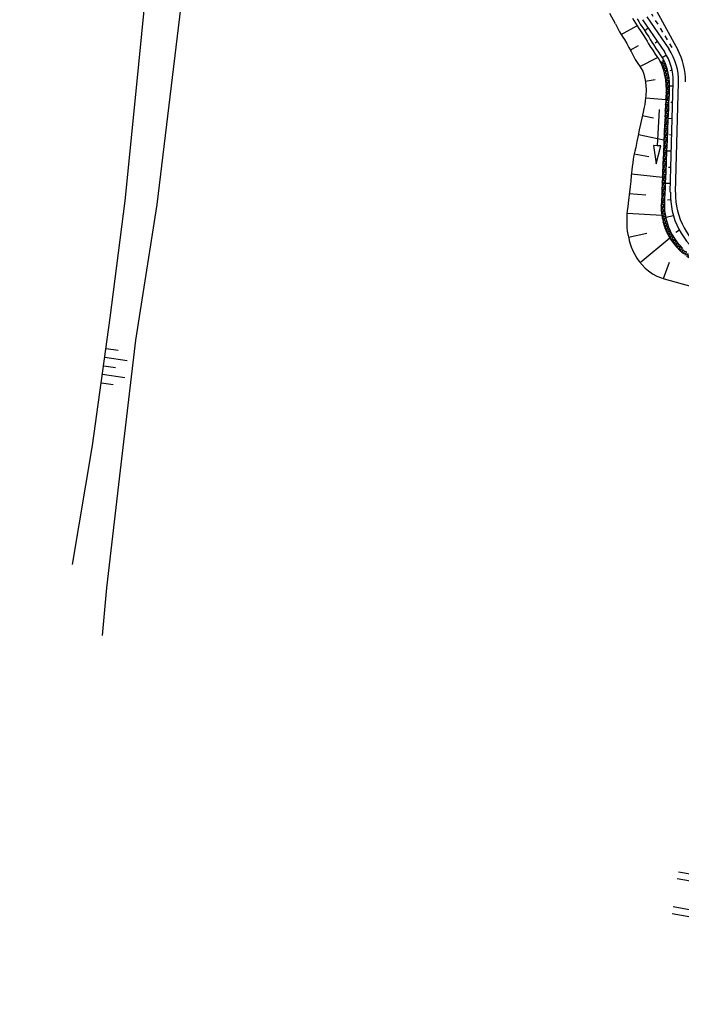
# Model space of a CAD drawing. Extents: x 447882 to 448688, y 437766 to 439043.
# Tile 67 of 121: x 448056 to 448129, y 438487 to 438596. Entities that reach past the tile are written whole.
import ezdxf

# ---------------------------------------------------------------- set-up
doc = ezdxf.new("R2010")
doc.units = 0
doc.header["$LTSCALE"] = 2
doc.header["$MEASUREMENT"] = 0
doc.linetypes.add('AUSGEZOGEN', pattern=[0])
doc.linetypes.add('PUNKTX2', pattern=[0.5, 0.25, -0.25])
doc.layers.get('0').update_dxf_attribs({"linetype": 'AUSGEZOGEN'})
for name, color, linetype in [('DB-Bestand', 8, 'CONTINUOUS'), ('DB-Wegboeschungen', 15, 'CONTINUOUS'), ('DB-Wege', 15, 'CONTINUOUS'), ('FBRTOP', 250, 'AUSGEZOGEN'), ('SCHLITZRINNE', 200, 'AUSGEZOGEN')]:
    doc.layers.add(name, color=color, linetype=linetype)

# ---------------------------------------------------------------- blocks, each defined once
blk = doc.blocks.new('PRIM_AC1_94')
at = {"layer": 'DB-Bestand', "color": 253, "linetype": 'Continuous'}
for points in [[(192.29, 36.06), (192.96, 37.19)], [(193.14, 35.55), (194.4, 37.67)], [(193.96, 35.07), (194.63, 36.2)], [(194.77, 34.59), (196.03, 36.71)], [(195.59, 34.11), (196.26, 35.24)]]:
    blk.add_lwpolyline(points, dxfattribs=at)
blk = doc.blocks.new('*X275')
at = {"color": 0, "linetype": 'ByBlock'}
for p, q in [((-333607, -214601), (-332923, -213917)), ((-333202, -214735), (-333579, -214358)), ((-333537, -214213), (-332990, -213666)), ((-333187, -214432), (-333497, -214122)), ((-333089, -214211), (-333376, -213925)), ((-332936, -214047), (-333221, -213761)), ((-332988, -213677), (-333032, -213632)), ((-333679, -215628), (-333227, -215175)), ((-333633, -215263), (-333208, -214838)), ((-333275, -215617), (-333632, -215259)), ((-333239, -215335), (-333615, -214958)), ((-333613, -214925), (-333202, -214514)), ((-333219, -215036), (-333605, -214651)), ((-359508, -216319), (-359364, -216174)), ((-359364, -216574), (-359508, -216431)), ((-359449, -216578), (-359043, -216172)), ((-359053, -216568), (-359442, -216178)), ((-358718, -216585), (-359134, -216169)), ((-359118, -216565), (-358741, -216188)), ((-358811, -216576), (-358453, -216218)), ((-358360, -216623), (-358801, -216183)), ((-358519, -216603), (-358175, -216259)), ((-357988, -216678), (-358447, -216219)), ((-358239, -216641), (-357903, -216305)), ((-357583, -216765), (-358074, -216274)), ((-357962, -216682), (-357643, -216363)), ((-357700, -216739), (-357389, -216427)), ((-357141, -216888), (-357673, -216356)), ((-357440, -216796), (-357145, -216502)), ((-356652, -217059), (-357238, -216473)), ((-357196, -216871), (-356905, -216580)), ((-334027, -216930), (-333408, -216311)), ((-333587, -216896), (-333898, -216585)), ((-333850, -216435), (-333310, -215895)), ((-333500, -216664), (-333826, -216338)), ((-333433, -216413), (-333764, -216082)), ((-333748, -216014), (-333264, -215531)), ((-333371, -216157), (-333704, -215824)), ((-333311, -215899), (-333668, -215541)), ((-356953, -216946), (-356675, -216668)), ((-356106, -217287), (-356756, -216637)), ((-356721, -217032), (-356446, -216757)), ((-356492, -217121), (-356225, -216854)), ((-356268, -217215), (-356006, -216954)), ((-355507, -217568), (-356216, -216858)), ((-356047, -217313), (-355790, -217055)), ((-355831, -217414), (-355574, -217158)), ((-354904, -217852), (-355621, -217135)), ((-355615, -217517), (-355358, -217261)), ((-355399, -217619), (-355142, -217362)), ((-355183, -217721), (-354925, -217464)), ((-354311, -218128), (-355018, -217420)), ((-354966, -217823), (-354708, -217565)), ((-354750, -217924), (-354491, -217666)), ((-334820, -218359), (-333727, -217267)), ((-334098, -217975), (-334389, -217684)), ((-334304, -217525), (-333535, -216756)), ((-333981, -217774), (-334279, -217476)), ((-333875, -217562), (-334173, -217264)), ((-333769, -217350), (-334071, -217048)), ((-333674, -217127), (-333984, -216816)), ((-354532, -218025), (-354273, -217766)), ((-353715, -218405), (-354423, -217697)), ((-354315, -218126), (-354056, -217867)), ((-354097, -218227), (-353839, -217968)), ((-353880, -218328), (-353622, -218070)), ((-353118, -218684), (-353829, -217973)), ((-353663, -218429), (-353405, -218171)), ((-353446, -218530), (-353188, -218272)), ((-352522, -218961), (-353232, -218252)), ((-353229, -218632), (-352971, -218373)), ((-353012, -218733), (-352754, -218475)), ((-352795, -218834), (-352537, -218576)), ((-351926, -219239), (-352636, -218530)), ((-352578, -218935), (-352320, -218677)), ((-337852, -221710), (-334068, -217926)), ((-334735, -218929), (-335022, -218643)), ((-334601, -218746), (-334888, -218459)), ((-334471, -218557), (-334759, -218270)), ((-334342, -218368), (-334630, -218080)), ((-334218, -218173), (-334510, -217882)), ((-352361, -219036), (-352103, -218778)), ((-352144, -219138), (-351886, -218879)), ((-351330, -219517), (-352039, -218808)), ((-351927, -219239), (-351669, -218981)), ((-351710, -219340), (-351452, -219082)), ((-351493, -219441), (-351235, -219183)), ((-350734, -219795), (-351443, -219086)), ((-351276, -219542), (-351018, -219284)), ((-351059, -219643), (-350801, -219385)), ((-350138, -220073), (-350847, -219364)), ((-350842, -219745), (-350584, -219486)), ((-350625, -219846), (-350367, -219588)), ((-350408, -219947), (-350150, -219689)), ((-349542, -220351), (-350251, -219642)), ((-350191, -220048), (-349933, -219790)), ((-337025, -221201), (-334686, -218862)), ((-335597, -219976), (-335881, -219693)), ((-335446, -219810), (-335729, -219527)), ((-335294, -219644), (-335578, -219359)), ((-335152, -219468), (-335436, -219183)), ((-335010, -219291), (-335294, -219007)), ((-334870, -219113), (-335156, -218827)), ((-349974, -220149), (-349716, -219891)), ((-349757, -220251), (-349499, -219992)), ((-348945, -220629), (-349655, -219920)), ((-349540, -220352), (-349282, -220094)), ((-349323, -220453), (-349065, -220195)), ((-349106, -220554), (-348848, -220296)), ((-348349, -220907), (-349059, -220198)), ((-348889, -220655), (-348631, -220397)), ((-348672, -220756), (-348414, -220498)), ((-347753, -221185), (-348463, -220476)), ((-348455, -220858), (-348197, -220599)), ((-348238, -220959), (-347980, -220701)), ((-348021, -221060), (-347763, -220802)), ((-347157, -221463), (-347867, -220753)), ((-347804, -221161), (-347546, -220903)), ((-336961, -221159), (-337250, -220870)), ((-336780, -221021), (-337065, -220736)), ((-336600, -220883), (-336886, -220597)), ((-336421, -220744), (-336706, -220459)), ((-336247, -220599), (-336530, -220316)), ((-336082, -220447), (-336365, -220164)), ((-335916, -220294), (-336199, -220011)), ((-335751, -220141), (-336034, -219858)), ((-347587, -221262), (-347329, -221004)), ((-347370, -221364), (-347112, -221105)), ((-346562, -221740), (-347270, -221031)), ((-347153, -221465), (-346895, -221207)), ((-346936, -221566), (-346678, -221307)), ((-346719, -221667), (-346460, -221408)), ((-345965, -222018), (-346675, -221309)), ((-346502, -221768), (-346243, -221510)), ((-346285, -221869), (-346027, -221611)), ((-345365, -222300), (-346078, -221587)), ((-346068, -221970), (-345810, -221713)), ((-345851, -222072), (-345593, -221814)), ((-345634, -222174), (-345377, -221916)), ((-344779, -222568), (-345479, -221868)), ((-345418, -222275), (-345159, -222016)), ((-339786, -222689), (-339030, -221933)), ((-339225, -222447), (-338283, -221504)), ((-338772, -222211), (-339043, -221940)), ((-338566, -222099), (-338841, -221824)), ((-338360, -221986), (-338638, -221708)), ((-338550, -222090), (-337481, -221020)), ((-338154, -221874), (-338436, -221592)), ((-337948, -221762), (-338234, -221476)), ((-337742, -221650), (-338032, -221360)), ((-337539, -221535), (-337830, -221244)), ((-337346, -221410), (-337635, -221121)), ((-337153, -221284), (-337442, -220995)), ((-345201, -222376), (-344940, -222116)), ((-344982, -222476), (-344719, -222213)), ((-344251, -222778), (-344891, -222138)), ((-344763, -222575), (-344496, -222307)), ((-344539, -222669), (-344261, -222391)), ((-343808, -222903), (-344351, -222359)), ((-344309, -222758), (-344016, -222465)), ((-344072, -222839), (-343759, -222525)), ((-343417, -222975), (-343900, -222493)), ((-343816, -222901), (-343487, -222572)), ((-343549, -222952), (-343220, -222622)), ((-343025, -223050), (-343505, -222569)), ((-343280, -223001), (-342949, -222670)), ((-342657, -223099), (-343113, -222643)), ((-343012, -223052), (-342664, -222704)), ((-342313, -223124), (-342740, -222698)), ((-342736, -223093), (-342368, -222725)), ((-342439, -223115), (-342046, -222722)), ((-341999, -223120), (-342397, -222723)), ((-342129, -223123), (-341713, -222706)), ((-341695, -223106), (-342079, -222723)), ((-341803, -223115), (-341363, -222675)), ((-341402, -223082), (-341772, -222711)), ((-341123, -223042), (-341478, -222687)), ((-341456, -223086), (-340988, -222618)), ((-340849, -222998), (-341197, -222650)), ((-341089, -223037), (-340580, -222529)), ((-340591, -222938), (-340921, -222608)), ((-340695, -222962), (-340134, -222401)), ((-340338, -222873), (-340663, -222548)), ((-340095, -222798), (-340407, -222485)), ((-340265, -222850), (-339635, -222220)), ((-339858, -222717), (-340164, -222410)), ((-339628, -222628), (-339925, -222331)), ((-339405, -222533), (-339695, -222243)), ((-339190, -222430), (-339469, -222150)), ((-338979, -222323), (-339255, -222047))]:
    blk.add_line(p, q, dxfattribs=at)

msp = doc.modelspace()

# ---------------------------------------------------------------- hatches: boundary and pattern name
at = {"layer": 'SCHLITZRINNE'}
h = msp.add_hatch(dxfattribs=at)
h.set_pattern_fill('_USER', color=256, scale=1.5, angle=45, style=0, pattern_type=0)
h.set_pattern_definition([(324.8574, (448134.7023, 438851.6164), (0.86342, 1.226583), [])])
edge = h.paths.add_edge_path()
edge.add_line((448125.44, 438906.45), (448125.94, 438906.53))
edge.add_line((448125.94, 438906.53), (448126.04, 438905.88))
edge.add_arc((261507.52, 409202.34), 188967.65, 9.0399539, 9.0437441, ccw=False)
edge.add_line((448128, 438893.53), (448131.93, 438868.85))
edge.add_line((448131.93, 438868.85), (448133.25, 438860.54))
edge.add_arc((449371.2, 439057.49), 1253.51, 189.03994, 189.27782)
edge.add_arc((454072.82, 439825.55), 6017.45, 189.277818, 189.386388)
edge.add_arc((449284.38, 439033.99), 1164.03, 189.38639, 189.87641)
edge.add_arc((450764.43, 439291.68), 2666.35, 189.87641, 190.20018)
edge.add_arc((449881.19, 439132.75), 1768.93, 190.20018, 190.58896)
edge.add_arc((450188.85, 439190.27), 2081.91, 190.58896, 190.94733)
edge.add_arc((450096.34, 439172.37), 1987.69, 190.94733, 191.30769)
edge.add_arc((450103.53, 439173.81), 1995.02, 191.30769, 191.66737)
edge.add_arc((450113.91, 439175.96), 2005.62, 191.66737, 192.02417)
edge.add_arc((450128.35, 439179.03), 2020.39, 192.02417, 192.37965)
edge.add_arc((450121.64, 439177.56), 2013.51, 192.37965, 192.73712)
edge.add_arc((450090.71, 439170.57), 1981.8, 192.73712, 193.09744)
edge.add_arc((450089.72, 439170.34), 1980.78, 193.09744, 193.45758)
edge.add_arc((450128.15, 439179.53), 2020.3, 193.45758, 193.81418)
edge.add_arc((450131.05, 439180.24), 2023.28, 193.81418, 194.17021)
edge.add_arc((450093.87, 439170.86), 1984.94, 194.17021, 194.52965)
edge.add_arc((450094.25, 439170.96), 1985.34, 194.52965, 194.88949)
edge.add_arc((450121.51, 439178.2), 2013.54, 194.88949, 195.2468)
edge.add_arc((450124.65, 439179.06), 2016.8, 195.2468, 195.60287)
edge.add_arc((450111.38, 439175.36), 2003.02, 195.60287, 195.96017)
edge.add_arc((450101.56, 439172.55), 1992.8, 195.96017, 196.3197)
edge.add_arc((450106.36, 439173.95), 1997.81, 196.3197, 196.67878)
edge.add_arc((450107.84, 439174.39), 1999.35, 196.67878, 197.03752)
edge.add_arc((450104.44, 439173.35), 1995.79, 197.03752, 197.39658)
edge.add_arc((450114, 439176.35), 2005.81, 197.39658, 197.75366)
edge.add_arc((450121.01, 439178.59), 2013.17, 197.75366, 198.1101)
edge.add_arc((450117.03, 439177.29), 2008.99, 198.1101, 198.46756)
edge.add_arc((450103.87, 439172.9), 1995.12, 198.46756, 198.82627)
edge.add_arc((450099.45, 439171.39), 1990.45, 198.82627, 199.18578)
edge.add_arc((450113.54, 439176.29), 2005.36, 199.18578, 199.54396)
edge.add_arc((450116.79, 439177.45), 2008.81, 199.54396, 199.90126)
edge.add_arc((450108.06, 439174.29), 1999.53, 199.90126, 200.25939)
edge.add_arc((450108.41, 439174.41), 1999.9, 200.25939, 200.61774)
edge.add_arc((450110.76, 439175.3), 2002.41, 200.61774, 200.97587)
edge.add_arc((450111.89, 439175.73), 2003.62, 200.97587, 201.33369)
edge.add_arc((450111.74, 439175.67), 2003.46, 201.33369, 201.69152)
edge.add_arc((450110.58, 439175.21), 2002.21, 201.69152, 202.04953)
edge.add_arc((450111.61, 439175.63), 2003.32, 202.04953, 202.40744)
edge.add_arc((450109.6, 439174.8), 2001.15, 202.40744, 202.76584)
edge.add_arc((450106.41, 439173.46), 1997.69, 202.76584, 203.10007)
edge.add_line((448125.44, 438906.45), (448125.55, 438905.8))
edge.add_arc((261507.37, 409202.31), 188967.3, 9.0399539, 9.0437441, ccw=False)
edge.add_line((448127.51, 438893.46), (448131.44, 438868.77))
edge.add_line((448131.44, 438868.77), (448132.72, 438860.75))
h = msp.add_hatch(dxfattribs=at)
h.set_pattern_fill('_USER', color=256, scale=1.5, angle=45, style=0, pattern_type=0)
h.set_pattern_definition([(326.72764, (448148.0771, 438778.445), (0.822929, 1.254108), [])])
edge = h.paths.add_edge_path()
edge.add_line((448125.94, 438906.53), (448126.04, 438905.88))
edge.add_arc((261507.52, 409202.34), 188967.65, 9.0399539, 9.0437441, ccw=False)
edge.add_line((448128, 438893.53), (448131.93, 438868.85))
edge.add_line((448131.93, 438868.85), (448133.25, 438860.54))
edge.add_arc((449371.2, 439057.49), 1253.51, 189.03994, 189.27782)
edge.add_arc((454072.82, 439825.55), 6017.45, 189.277818, 189.386388)
edge.add_arc((449284.38, 439033.99), 1164.03, 189.38639, 189.87641)
edge.add_arc((450764.43, 439291.68), 2666.35, 189.87641, 190.20018)
edge.add_arc((449881.19, 439132.75), 1768.93, 190.20018, 190.58896)
edge.add_arc((450188.85, 439190.27), 2081.91, 190.58896, 190.94733)
edge.add_arc((450096.34, 439172.37), 1987.69, 190.94733, 191.30769)
edge.add_arc((450103.53, 439173.81), 1995.02, 191.30769, 191.66737)
edge.add_arc((450113.91, 439175.96), 2005.62, 191.66737, 192.02417)
edge.add_arc((450128.35, 439179.03), 2020.39, 192.02417, 192.37965)
edge.add_arc((450121.64, 439177.56), 2013.51, 192.37965, 192.73712)
edge.add_arc((450090.71, 439170.57), 1981.8, 192.73712, 193.09744)
edge.add_arc((450089.72, 439170.34), 1980.78, 193.09744, 193.45758)
edge.add_arc((450128.15, 439179.53), 2020.3, 193.45758, 193.81418)
edge.add_arc((450131.05, 439180.24), 2023.28, 193.81418, 194.17021)
edge.add_arc((450093.87, 439170.86), 1984.94, 194.17021, 194.52965)
edge.add_arc((450094.25, 439170.96), 1985.34, 194.52965, 194.88949)
edge.add_arc((450121.51, 439178.2), 2013.54, 194.88949, 195.2468)
edge.add_arc((450124.65, 439179.06), 2016.8, 195.2468, 195.60287)
edge.add_arc((450111.38, 439175.36), 2003.02, 195.60287, 195.96017)
edge.add_arc((450101.56, 439172.55), 1992.8, 195.96017, 196.3197)
edge.add_arc((450106.36, 439173.95), 1997.81, 196.3197, 196.67878)
edge.add_arc((450107.84, 439174.39), 1999.35, 196.67878, 197.03752)
edge.add_arc((450104.44, 439173.35), 1995.79, 197.03752, 197.39658)
edge.add_arc((450114, 439176.35), 2005.81, 197.39658, 197.75366)
edge.add_arc((450121.01, 439178.59), 2013.17, 197.75366, 198.1101)
edge.add_arc((450117.03, 439177.29), 2008.99, 198.1101, 198.46756)
edge.add_arc((450103.87, 439172.9), 1995.12, 198.46756, 198.82627)
edge.add_arc((450099.45, 439171.39), 1990.45, 198.82627, 199.18578)
edge.add_arc((450113.54, 439176.29), 2005.36, 199.18578, 199.54396)
edge.add_arc((450116.79, 439177.45), 2008.81, 199.54396, 199.90126)
edge.add_arc((450108.06, 439174.29), 1999.53, 199.90126, 200.25939)
edge.add_arc((450108.41, 439174.41), 1999.9, 200.25939, 200.61774)
edge.add_arc((450110.76, 439175.3), 2002.41, 200.61774, 200.97587)
edge.add_arc((450111.89, 439175.73), 2003.62, 200.97587, 201.33369)
edge.add_arc((450111.74, 439175.67), 2003.46, 201.33369, 201.69152)
edge.add_arc((450110.58, 439175.21), 2002.21, 201.69152, 202.04953)
edge.add_arc((450111.61, 439175.63), 2003.32, 202.04953, 202.40744)
edge.add_arc((450109.6, 439174.8), 2001.15, 202.40744, 202.76584)
edge.add_arc((450106.41, 439173.46), 1997.69, 202.76584, 203.10007)
edge.add_arc((450188.85, 439190.27), 2082.41, 190.79963, 190.94733)
edge.add_arc((450096.34, 439172.37), 1988.19, 190.94733, 191.30769)
edge.add_arc((450103.53, 439173.81), 1995.52, 191.30769, 191.66737)
edge.add_arc((450113.91, 439175.96), 2006.12, 191.66737, 192.02417)
edge.add_arc((450128.35, 439179.03), 2020.89, 192.02417, 192.37965)
edge.add_arc((450121.64, 439177.56), 2014.01, 192.37965, 192.4693)
h = msp.add_hatch(dxfattribs=at)
h.set_pattern_fill('_USER', color=256, scale=1.5, angle=45, style=0, pattern_type=0)
h.set_pattern_definition([(328.16104, (448159.8269, 438724.2048), (0.7913003, 1.274301), [])])
edge = h.paths.add_edge_path()
edge.add_line((448125.94, 438906.53), (448126.04, 438905.88))
edge.add_arc((261507.52, 409202.34), 188967.65, 9.0399539, 9.0437441, ccw=False)
edge.add_line((448128, 438893.53), (448131.93, 438868.85))
edge.add_line((448131.93, 438868.85), (448133.25, 438860.54))
edge.add_arc((449371.2, 439057.49), 1253.51, 189.03994, 189.27782)
edge.add_arc((454072.82, 439825.55), 6017.45, 189.277818, 189.386388)
edge.add_arc((449284.38, 439033.99), 1164.03, 189.38639, 189.87641)
edge.add_arc((450764.43, 439291.68), 2666.35, 189.87641, 190.20018)
edge.add_arc((449881.19, 439132.75), 1768.93, 190.20018, 190.58896)
edge.add_arc((450188.85, 439190.27), 2081.91, 190.58896, 190.94733)
edge.add_arc((450096.34, 439172.37), 1987.69, 190.94733, 191.30769)
edge.add_arc((450103.53, 439173.81), 1995.02, 191.30769, 191.66737)
edge.add_arc((450113.91, 439175.96), 2005.62, 191.66737, 192.02417)
edge.add_arc((450128.35, 439179.03), 2020.39, 192.02417, 192.37965)
edge.add_arc((450121.64, 439177.56), 2013.51, 192.37965, 192.73712)
edge.add_arc((450090.71, 439170.57), 1981.8, 192.73712, 193.09744)
edge.add_arc((450089.72, 439170.34), 1980.78, 193.09744, 193.45758)
edge.add_arc((450128.15, 439179.53), 2020.3, 193.45758, 193.81418)
edge.add_arc((450131.05, 439180.24), 2023.28, 193.81418, 194.17021)
edge.add_arc((450093.87, 439170.86), 1984.94, 194.17021, 194.52965)
edge.add_arc((450094.25, 439170.96), 1985.34, 194.52965, 194.88949)
edge.add_arc((450121.51, 439178.2), 2013.54, 194.88949, 195.2468)
edge.add_arc((450124.65, 439179.06), 2016.8, 195.2468, 195.60287)
edge.add_arc((450111.38, 439175.36), 2003.02, 195.60287, 195.96017)
edge.add_arc((450101.56, 439172.55), 1992.8, 195.96017, 196.3197)
edge.add_arc((450106.36, 439173.95), 1997.81, 196.3197, 196.67878)
edge.add_arc((450107.84, 439174.39), 1999.35, 196.67878, 197.03752)
edge.add_arc((450104.44, 439173.35), 1995.79, 197.03752, 197.39658)
edge.add_arc((450114, 439176.35), 2005.81, 197.39658, 197.75366)
edge.add_arc((450121.01, 439178.59), 2013.17, 197.75366, 198.1101)
edge.add_arc((450117.03, 439177.29), 2008.99, 198.1101, 198.46756)
edge.add_arc((450103.87, 439172.9), 1995.12, 198.46756, 198.82627)
edge.add_arc((450099.45, 439171.39), 1990.45, 198.82627, 199.18578)
edge.add_arc((450113.54, 439176.29), 2005.36, 199.18578, 199.54396)
edge.add_arc((450116.79, 439177.45), 2008.81, 199.54396, 199.90126)
edge.add_arc((450108.06, 439174.29), 1999.53, 199.90126, 200.25939)
edge.add_arc((450108.41, 439174.41), 1999.9, 200.25939, 200.61774)
edge.add_arc((450110.76, 439175.3), 2002.41, 200.61774, 200.97587)
edge.add_arc((450111.89, 439175.73), 2003.62, 200.97587, 201.33369)
edge.add_arc((450111.74, 439175.67), 2003.46, 201.33369, 201.69152)
edge.add_arc((450110.58, 439175.21), 2002.21, 201.69152, 202.04953)
edge.add_arc((450111.61, 439175.63), 2003.32, 202.04953, 202.40744)
edge.add_arc((450109.6, 439174.8), 2001.15, 202.40744, 202.76584)
edge.add_arc((450106.41, 439173.46), 1997.69, 202.76584, 203.10007)
edge.add_arc((450121.64, 439177.56), 2014.01, 192.51205, 192.73712)
edge.add_arc((450090.71, 439170.57), 1982.3, 192.73712, 193.09744)
edge.add_arc((450089.72, 439170.34), 1981.28, 193.09744, 193.45758)
edge.add_arc((450128.15, 439179.53), 2020.8, 193.45758, 193.81418)
edge.add_arc((450131.05, 439180.24), 2023.78, 193.81418, 194.17021)
edge.add_arc((450093.87, 439170.86), 1985.44, 194.17021, 194.18515)
h = msp.add_hatch(dxfattribs=at)
h.set_pattern_fill('_USER', color=256, scale=1.5, angle=45, style=0, pattern_type=0)
h.set_pattern_definition([(334.92026, (448224.608, 438502.9346), (0.635819, 1.358578), [])])
edge = h.paths.add_edge_path()
edge.add_line((448125.94, 438906.53), (448126.04, 438905.88))
edge.add_arc((261507.52, 409202.34), 188967.65, 9.0399539, 9.0437441, ccw=False)
edge.add_line((448128, 438893.53), (448131.93, 438868.85))
edge.add_line((448131.93, 438868.85), (448133.25, 438860.54))
edge.add_arc((449371.2, 439057.49), 1253.51, 189.03994, 189.27782)
edge.add_arc((454072.82, 439825.55), 6017.45, 189.277818, 189.386388)
edge.add_arc((449284.38, 439033.99), 1164.03, 189.38639, 189.87641)
edge.add_arc((450764.43, 439291.68), 2666.35, 189.87641, 190.20018)
edge.add_arc((449881.19, 439132.75), 1768.93, 190.20018, 190.58896)
edge.add_arc((450188.85, 439190.27), 2081.91, 190.58896, 190.94733)
edge.add_arc((450096.34, 439172.37), 1987.69, 190.94733, 191.30769)
edge.add_arc((450103.53, 439173.81), 1995.02, 191.30769, 191.66737)
edge.add_arc((450113.91, 439175.96), 2005.62, 191.66737, 192.02417)
edge.add_arc((450128.35, 439179.03), 2020.39, 192.02417, 192.37965)
edge.add_arc((450121.64, 439177.56), 2013.51, 192.37965, 192.73712)
edge.add_arc((450090.71, 439170.57), 1981.8, 192.73712, 193.09744)
edge.add_arc((450089.72, 439170.34), 1980.78, 193.09744, 193.45758)
edge.add_arc((450128.15, 439179.53), 2020.3, 193.45758, 193.81418)
edge.add_arc((450131.05, 439180.24), 2023.28, 193.81418, 194.17021)
edge.add_arc((450093.87, 439170.86), 1984.94, 194.17021, 194.52965)
edge.add_arc((450094.25, 439170.96), 1985.34, 194.52965, 194.88949)
edge.add_arc((450121.51, 439178.2), 2013.54, 194.88949, 195.2468)
edge.add_arc((450124.65, 439179.06), 2016.8, 195.2468, 195.60287)
edge.add_arc((450111.38, 439175.36), 2003.02, 195.60287, 195.96017)
edge.add_arc((450101.56, 439172.55), 1992.8, 195.96017, 196.3197)
edge.add_arc((450106.36, 439173.95), 1997.81, 196.3197, 196.67878)
edge.add_arc((450107.84, 439174.39), 1999.35, 196.67878, 197.03752)
edge.add_arc((450104.44, 439173.35), 1995.79, 197.03752, 197.39658)
edge.add_arc((450114, 439176.35), 2005.81, 197.39658, 197.75366)
edge.add_arc((450121.01, 439178.59), 2013.17, 197.75366, 198.1101)
edge.add_arc((450117.03, 439177.29), 2008.99, 198.1101, 198.46756)
edge.add_arc((450103.87, 439172.9), 1995.12, 198.46756, 198.82627)
edge.add_arc((450099.45, 439171.39), 1990.45, 198.82627, 199.18578)
edge.add_arc((450113.54, 439176.29), 2005.36, 199.18578, 199.54396)
edge.add_arc((450116.79, 439177.45), 2008.81, 199.54396, 199.90126)
edge.add_arc((450108.06, 439174.29), 1999.53, 199.90126, 200.25939)
edge.add_arc((450108.41, 439174.41), 1999.9, 200.25939, 200.61774)
edge.add_arc((450110.76, 439175.3), 2002.41, 200.61774, 200.97587)
edge.add_arc((450111.89, 439175.73), 2003.62, 200.97587, 201.33369)
edge.add_arc((450111.74, 439175.67), 2003.46, 201.33369, 201.69152)
edge.add_arc((450110.58, 439175.21), 2002.21, 201.69152, 202.04953)
edge.add_arc((450111.61, 439175.63), 2003.32, 202.04953, 202.40744)
edge.add_arc((450109.6, 439174.8), 2001.15, 202.40744, 202.76584)
edge.add_arc((450106.41, 439173.46), 1997.69, 202.76584, 203.10007)
edge.add_arc((450113.54, 439176.29), 2005.86, 199.38453, 199.54396)
edge.add_arc((450116.79, 439177.45), 2009.31, 199.54396, 199.90126)
edge.add_arc((450108.06, 439174.29), 2000.03, 199.90126, 200.25939)
edge.add_arc((450108.41, 439174.41), 2000.4, 200.25939, 200.61774)
edge.add_arc((450110.76, 439175.3), 2002.91, 200.61774, 200.97587)
edge.add_arc((450111.89, 439175.73), 2004.12, 200.97587, 201.063)
h = msp.add_hatch(dxfattribs=at)
h.set_pattern_fill('_USER', color=256, scale=1.5, angle=45, style=0, pattern_type=0)
h.set_pattern_definition([(337.95664, (448265.5285, 438397.6318), (0.5629623, 1.39035), [])])
edge = h.paths.add_edge_path()
edge.add_line((448125.94, 438906.53), (448126.04, 438905.88))
edge.add_arc((261507.52, 409202.34), 188967.65, 9.0399539, 9.0437441, ccw=False)
edge.add_line((448128, 438893.53), (448131.93, 438868.85))
edge.add_line((448131.93, 438868.85), (448133.25, 438860.54))
edge.add_arc((449371.2, 439057.49), 1253.51, 189.03994, 189.27782)
edge.add_arc((454072.82, 439825.55), 6017.45, 189.277818, 189.386388)
edge.add_arc((449284.38, 439033.99), 1164.03, 189.38639, 189.87641)
edge.add_arc((450764.43, 439291.68), 2666.35, 189.87641, 190.20018)
edge.add_arc((449881.19, 439132.75), 1768.93, 190.20018, 190.58896)
edge.add_arc((450188.85, 439190.27), 2081.91, 190.58896, 190.94733)
edge.add_arc((450096.34, 439172.37), 1987.69, 190.94733, 191.30769)
edge.add_arc((450103.53, 439173.81), 1995.02, 191.30769, 191.66737)
edge.add_arc((450113.91, 439175.96), 2005.62, 191.66737, 192.02417)
edge.add_arc((450128.35, 439179.03), 2020.39, 192.02417, 192.37965)
edge.add_arc((450121.64, 439177.56), 2013.51, 192.37965, 192.73712)
edge.add_arc((450090.71, 439170.57), 1981.8, 192.73712, 193.09744)
edge.add_arc((450089.72, 439170.34), 1980.78, 193.09744, 193.45758)
edge.add_arc((450128.15, 439179.53), 2020.3, 193.45758, 193.81418)
edge.add_arc((450131.05, 439180.24), 2023.28, 193.81418, 194.17021)
edge.add_arc((450093.87, 439170.86), 1984.94, 194.17021, 194.52965)
edge.add_arc((450094.25, 439170.96), 1985.34, 194.52965, 194.88949)
edge.add_arc((450121.51, 439178.2), 2013.54, 194.88949, 195.2468)
edge.add_arc((450124.65, 439179.06), 2016.8, 195.2468, 195.60287)
edge.add_arc((450111.38, 439175.36), 2003.02, 195.60287, 195.96017)
edge.add_arc((450101.56, 439172.55), 1992.8, 195.96017, 196.3197)
edge.add_arc((450106.36, 439173.95), 1997.81, 196.3197, 196.67878)
edge.add_arc((450107.84, 439174.39), 1999.35, 196.67878, 197.03752)
edge.add_arc((450104.44, 439173.35), 1995.79, 197.03752, 197.39658)
edge.add_arc((450114, 439176.35), 2005.81, 197.39658, 197.75366)
edge.add_arc((450121.01, 439178.59), 2013.17, 197.75366, 198.1101)
edge.add_arc((450117.03, 439177.29), 2008.99, 198.1101, 198.46756)
edge.add_arc((450103.87, 439172.9), 1995.12, 198.46756, 198.82627)
edge.add_arc((450099.45, 439171.39), 1990.45, 198.82627, 199.18578)
edge.add_arc((450113.54, 439176.29), 2005.36, 199.18578, 199.54396)
edge.add_arc((450116.79, 439177.45), 2008.81, 199.54396, 199.90126)
edge.add_arc((450108.06, 439174.29), 1999.53, 199.90126, 200.25939)
edge.add_arc((450108.41, 439174.41), 1999.9, 200.25939, 200.61774)
edge.add_arc((450110.76, 439175.3), 2002.41, 200.61774, 200.97587)
edge.add_arc((450111.89, 439175.73), 2003.62, 200.97587, 201.33369)
edge.add_arc((450111.74, 439175.67), 2003.46, 201.33369, 201.69152)
edge.add_arc((450110.58, 439175.21), 2002.21, 201.69152, 202.04953)
edge.add_arc((450111.61, 439175.63), 2003.32, 202.04953, 202.40744)
edge.add_arc((450109.6, 439174.8), 2001.15, 202.40744, 202.76584)
edge.add_arc((450106.41, 439173.46), 1997.69, 202.76584, 203.10007)
edge.add_arc((450106.41, 439173.46), 1998.19, 202.82185, 203.10007)
edge.add_line((448268.43, 438389.5), (448268.89, 438389.69))

# ---------------------------------------------------------------- linework, layer by layer
at = {"layer": 'DB-Bestand', "linetype": 'Continuous'}
for p, q in [((448073.85, 438598.11), (448071.1, 438575.33)), ((448068.83, 438587.77), (448069.75, 438597.06)), ((448067.62, 438575.73), (448068.83, 438587.77)), ((448065.98, 438562.85), (448067.62, 438575.73)), ((448071.1, 438575.33), (448068.75, 438560.39)), ((448064.03, 438548.8), (448065.98, 438562.85)), ((448068.75, 438560.39), (448067.07, 438546.08)), ((448061.82, 438535.72), (448064.03, 438548.8)), ((448067.07, 438546.08), (448065.56, 438533.14)), ((448065.56, 438533.14), (448065.07, 438527.91))]:
    msp.add_line(p, q, dxfattribs=at)
at = {"layer": 'DB-Wegboeschungen', "linetype": 'Continuous'}
for p, q in [((448121.55, 438595.19), (448120.94, 438596.31)), ((448123.43, 438595.83), (448123.58, 438595.54)), ((448123.94, 438595.73), (448124.1, 438595.44)), ((448124.53, 438595.62), (448126.93, 438592.1)), ((448121.55, 438595.19), (448121.69, 438594.89)), ((448121.69, 438594.89), (448121.85, 438594.59)), ((448121.85, 438594.59), (448122, 438594.3)), ((448122.17, 438594.01), (448123.91, 438594.98)), ((448123.58, 438595.54), (448123.75, 438595.25)), ((448123.75, 438595.25), (448123.92, 438594.96)), ((448123.92, 438594.96), (448124.11, 438594.68)), ((448124.1, 438595.44), (448124.28, 438595.15)), ((448124.11, 438594.68), (448124.3, 438594.41)), ((448124.28, 438595.15), (448124.46, 438594.88)), ((448124.46, 438594.88), (448124.65, 438594.6)), ((448124.65, 438594.6), (448124.93, 438594.18)), ((448125.16, 438594.7), (448124.76, 438594.43)), ((448122, 438594.3), (448122.17, 438594.01)), ((448122.17, 438594.01), (448122.35, 438593.73)), ((448122.35, 438593.73), (448122.53, 438593.45)), ((448124.3, 438594.41), (448124.58, 438593.99)), ((448124.58, 438593.99), (448124.85, 438593.57)), ((448124.85, 438593.57), (448125.02, 438593.28)), ((448124.93, 438594.18), (448125.2, 438593.76)), ((448125.2, 438593.76), (448125.37, 438593.47)), ((448125.37, 438593.47), (448125.54, 438593.19)), ((448122.53, 438593.45), (448122.79, 438593.02)), ((448122.79, 438593.02), (448123.03, 438592.58)), ((448123.03, 438592.58), (448123.26, 438592.14)), ((448123.18, 438592.29), (448124.09, 438592.8)), ((448125.02, 438593.28), (448125.19, 438593)), ((448125.19, 438593), (448125.37, 438592.71)), ((448125.37, 438592.71), (448125.64, 438592.29)), ((448125.54, 438593.19), (448125.72, 438592.9)), ((448125.72, 438592.9), (448125.99, 438592.48)), ((448126.16, 438593.23), (448125.93, 438593.07)), ((448125.99, 438592.48), (448126.27, 438592.07)), ((448123.26, 438592.14), (448123.49, 438591.69)), ((448123.49, 438591.69), (448123.73, 438591.26)), ((448124.23, 438590.5), (448126.18, 438591.5)), ((448125.64, 438592.29), (448125.92, 438591.87)), ((448125.92, 438591.87), (448126.11, 438591.6)), ((448126.11, 438591.6), (448126.3, 438591.32)), ((448126.27, 438592.07), (448126.46, 438591.79)), ((448126.3, 438591.32), (448126.47, 438591.03)), ((448126.46, 438591.79), (448126.65, 438591.51)), ((448126.65, 438591.51), (448126.82, 438591.22)), ((448127.15, 438591.74), (448126.68, 438591.46)), ((448123.73, 438591.26), (448124, 438590.83)), ((448124, 438590.83), (448124.19, 438590.56)), ((448124.19, 438590.56), (448124.38, 438590.28)), ((448124.38, 438590.28), (448124.54, 438589.99)), ((448126.47, 438591.03), (448126.61, 438590.73)), ((448126.61, 438590.73), (448126.73, 438590.41)), ((448126.73, 438590.41), (448126.83, 438590.09)), ((448126.82, 438591.22), (448126.96, 438590.92)), ((448126.96, 438590.92), (448127.08, 438590.6)), ((448127.08, 438590.6), (448127.18, 438590.28)), ((448127.18, 438590.28), (448127.31, 438589.78)), ((448124.54, 438589.99), (448124.66, 438589.67)), ((448124.66, 438589.67), (448124.75, 438589.34)), ((448124.75, 438589.34), (448124.81, 438589)), ((448126.83, 438590.09), (448126.95, 438589.58)), ((448126.95, 438589.58), (448127.05, 438589.07)), ((448127.31, 438589.78), (448127.4, 438589.26)), ((448127.4, 438589.26), (448127.45, 438588.71)), ((448127.78, 438590.09), (448127.52, 438590.03)), ((448124.81, 438589), (448124.88, 438588.45)), ((448124.83, 438588.87), (448125.92, 438589.06)), ((448124.88, 438588.45), (448124.91, 438587.91)), ((448127.05, 438589.07), (448127.1, 438588.52)), ((448127.1, 438588.52), (448127.11, 438587.97)), ((448127.45, 438588.71), (448127.47, 438588.16)), ((448127.47, 438588.16), (448127.46, 438587.77)), ((448127.89, 438588.32), (448127.47, 438588.33)), ((448127.58, 438576.67), (448127.91, 438588.76)), ((448124.89, 438587.32), (448124.83, 438586.73)), ((448124.87, 438587.05), (448127.07, 438586.85)), ((448124.91, 438587.91), (448124.89, 438587.32)), ((448127.09, 438587.2), (448127.07, 438586.81)), ((448127.11, 438587.58), (448127.09, 438587.2)), ((448127.11, 438587.97), (448127.11, 438587.58)), ((448127.42, 438587), (448127.39, 438586.42)), ((448127.44, 438587.39), (448127.42, 438587)), ((448127.46, 438587.77), (448127.44, 438587.39)), ((448124.67, 438585.88), (448124.58, 438585.46)), ((448124.76, 438586.3), (448124.67, 438585.88)), ((448124.83, 438586.73), (448124.76, 438586.3)), ((448127.04, 438586.23), (448127.02, 438585.64)), ((448127.07, 438586.81), (448127.04, 438586.23)), ((448127.39, 438586.42), (448127.37, 438585.83)), ((448127.85, 438586.54), (448127.62, 438586.54)), ((448124.44, 438584.81), (448124.31, 438584.17)), ((448124.58, 438585.46), (448124.44, 438584.81)), ((448124.5, 438585.1), (448125.74, 438584.84)), ((448126.36, 438585.78), (448126.14, 438581.78)), ((448127, 438585.06), (448126.97, 438584.48)), ((448127.02, 438585.64), (448127, 438585.06)), ((448127.35, 438585.25), (448127.32, 438584.67)), ((448127.37, 438585.83), (448127.35, 438585.25)), ((448124.31, 438584.17), (448124.17, 438583.53)), ((448126.97, 438584.48), (448126.92, 438583.31)), ((448127.32, 438584.67), (448127.27, 438583.51)), ((448127.8, 438584.75), (448127.33, 438584.76)), ((448124.04, 438582.89), (448123.91, 438582.24)), ((448124.17, 438583.53), (448124.04, 438582.89)), ((448124.07, 438583.02), (448126.88, 438582.42)), ((448126.92, 438583.31), (448126.87, 438582.15)), ((448127.27, 438583.51), (448127.22, 438582.34)), ((448127.75, 438582.96), (448127.5, 438582.97)), ((448123.77, 438581.6), (448123.67, 438581.18)), ((448123.91, 438582.24), (448123.77, 438581.6)), ((448125.74, 438581.8), (448126.03, 438579.78)), ((448126.14, 438581.78), (448125.74, 438581.8)), ((448126.03, 438579.78), (448126.54, 438581.76)), ((448126.54, 438581.76), (448126.14, 438581.78)), ((448126.87, 438582.15), (448126.82, 438580.98)), ((448127.22, 438582.34), (448127.17, 438581.18)), ((448123.58, 438580.75), (448123.5, 438580.32)), ((448123.67, 438581.18), (448123.58, 438580.75)), ((448123.61, 438580.89), (448125.2, 438580.61)), ((448126.82, 438580.98), (448126.77, 438579.82)), ((448127.17, 438581.18), (448127.13, 438580.01)), ((448127.7, 438581.18), (448127.18, 438581.19)), ((448123.4, 438579.51), (448123.35, 438579.1)), ((448123.44, 438579.91), (448123.4, 438579.51)), ((448123.5, 438580.32), (448123.44, 438579.91)), ((448126.77, 438579.82), (448126.73, 438578.66)), ((448127.13, 438580.01), (448127.08, 438578.85)), ((448127.66, 438579.39), (448127.38, 438579.4)), ((448123.29, 438578.5), (448123.22, 438577.89)), ((448123.35, 438579.1), (448123.29, 438578.5)), ((448123.31, 438578.68), (448126.71, 438578.31)), ((448126.73, 438578.66), (448126.68, 438577.49)), ((448127.08, 438578.85), (448127.03, 438577.68)), ((448123.16, 438577.29), (448123.09, 438576.68)), ((448123.22, 438577.89), (448123.16, 438577.29)), ((448126.68, 438577.49), (448126.65, 438576.91)), ((448127.03, 438577.68), (448127, 438577.1)), ((448127.61, 438577.61), (448127.03, 438577.62)), ((448123.09, 438576.68), (448123.02, 438576.07)), ((448123.06, 438576.53), (448124.87, 438576.38)), ((448126.63, 438576.33), (448126.6, 438575.75)), ((448126.65, 438576.91), (448126.63, 438576.33)), ((448126.98, 438576.52), (448126.95, 438575.94)), ((448127, 438577.1), (448126.98, 438576.52)), ((448122.89, 438575.06), (448122.84, 438574.66)), ((448122.95, 438575.47), (448122.89, 438575.06)), ((448123.02, 438576.07), (448122.95, 438575.47)), ((448126.6, 438575.75), (448126.58, 438575.16)), ((448126.58, 438575.16), (448126.58, 438574.8)), ((448126.95, 438575.94), (448126.93, 438575.35)), ((448126.93, 438575.35), (448126.93, 438574.99)), ((448127.6, 438575.82), (448127.28, 438575.81)), ((448122.81, 438574.25), (448122.79, 438573.87)), ((448122.84, 438574.66), (448122.81, 438574.25)), ((448122.82, 438574.38), (448126.64, 438574.13)), ((448126.58, 438574.8), (448126.6, 438574.43)), ((448126.6, 438574.43), (448126.66, 438574.07)), ((448126.66, 438574.07), (448126.69, 438573.93)), ((448126.93, 438574.99), (448126.95, 438574.62)), ((448126.95, 438574.62), (448127.01, 438574.26)), ((448127.01, 438574.26), (448127.04, 438574.12)), ((448127.04, 438574.12), (448127.1, 438573.84)), ((448127.92, 438574.08), (448127.1, 438573.87)), ((448122.79, 438573.87), (448122.79, 438573.49)), ((448122.79, 438573.49), (448122.79, 438573.11)), ((448122.79, 438573.11), (448122.8, 438572.74)), ((448126.69, 438573.93), (448126.75, 438573.65)), ((448126.75, 438573.65), (448126.81, 438573.38)), ((448126.81, 438573.38), (448126.87, 438573.1)), ((448126.87, 438573.1), (448127.02, 438572.66)), ((448127.1, 438573.84), (448127.16, 438573.57)), ((448127.16, 438573.57), (448127.22, 438573.29)), ((448127.22, 438573.29), (448127.37, 438572.84)), ((448122.8, 438572.74), (448122.83, 438572.38)), ((448122.83, 438572.38), (448122.9, 438572.02)), ((448122.9, 438572.02), (448122.93, 438571.89)), ((448122.93, 438571.89), (448123, 438571.62)), ((448122.98, 438571.71), (448125, 438572.18)), ((448127.02, 438572.66), (448127.21, 438572.22)), ((448127.21, 438572.22), (448127.43, 438571.8)), ((448127.37, 438572.84), (448127.56, 438572.41)), ((448127.43, 438571.8), (448127.67, 438571.4)), ((448127.56, 438572.41), (448127.78, 438571.99)), ((448127.78, 438571.99), (448128.03, 438571.59)), ((448128.59, 438572.48), (448128.17, 438572.25)), ((448123, 438571.62), (448123.06, 438571.35)), ((448123.06, 438571.35), (448123.12, 438571.09)), ((448123.12, 438571.09), (448123.27, 438570.65)), ((448124.25, 438568.95), (448127.52, 438571.64)), ((448127.67, 438571.4), (448127.95, 438571.01)), ((448127.95, 438571.01), (448128.25, 438570.65)), ((448128.03, 438571.59), (448128.3, 438571.2)), ((448128.3, 438571.2), (448128.61, 438570.83)), ((448128.61, 438570.83), (448128.95, 438570.47)), ((448123.27, 438570.65), (448123.45, 438570.22)), ((448123.45, 438570.22), (448123.66, 438569.82)), ((448123.66, 438569.82), (448123.9, 438569.42)), ((448128.25, 438570.65), (448128.6, 438570.28)), ((448128.6, 438570.28), (448128.97, 438569.95)), ((448123.9, 438569.42), (448124.17, 438569.04)), ((448124.17, 438569.04), (448124.47, 438568.69)), ((448124.47, 438568.69), (448124.81, 438568.33)), ((448126.84, 438567.17), (448127.48, 438568.99)), ((448124.81, 438568.33), (448125.17, 438568.01)), ((448125.17, 438568.01), (448125.62, 438567.7)), ((448125.62, 438567.7), (448126.1, 438567.45)), ((448126.1, 438567.45), (448126.51, 438567.28)), ((448126.51, 438567.28), (448126.92, 438567.15)), ((448126.92, 438567.15), (448132.31, 438565.62))]:
    msp.add_line(p, q, dxfattribs=at)
for centre, major_axis, start_param, end_param in [((448122.24, 438588.91), (-4.01, 4.01), 3.900332, 4.52428), ((448135.91, 438576.45), (-3.2, 7.69), 1.149862, 3.170009)]:
    msp.add_ellipse(centre, major_axis=major_axis, ratio=1, start_param=start_param, end_param=end_param, dxfattribs=at)
at = {"layer": 'DB-Wege', "linetype": 'Continuous'}
for p, q in [((448123.05, 438602.17), (448128.39, 438592.34)), ((448125.01, 438595.95), (448127.4, 438592.43)), ((448128.16, 438576.66), (448128.48, 438588.75)), ((448157.29, 438496.65), (448128.47, 438501.89)), ((448157.15, 438495.92), (448128.34, 438501.15)), ((448164.58, 438490.63), (448127.77, 438497.31)), ((448164.71, 438491.37), (448127.91, 438498.05))]:
    msp.add_line(p, q, dxfattribs=at)
at = {"layer": 'DB-Wege', "linetype": 'PUNKTX2'}
msp.add_line((448127.78, 438592.58), (448125.56, 438596.25), dxfattribs=at)
at = {"layer": 'DB-Wege', "linetype": 'Continuous'}
for centre, major_axis, start_param, end_param in [((448122.24, 438588.91), (-4.42, 4.42), 3.900332, 4.52428), ((448122.24, 438589), (-4.95, 4.95), 3.900332, 4.4246), ((448135.91, 438576.45), (-2.98, 7.16), 1.149925, 3.24316)]:
    msp.add_ellipse(centre, major_axis=major_axis, ratio=1, start_param=start_param, end_param=end_param, dxfattribs=at)
at = {"layer": 'FBRTOP'}
for points in [[(448131.68, 438991.32, -0.000001), (448134.98, 438970.59, -0.000001), (448138.91, 438945.9, 0.000002), (448142.84, 438921.21, 0.000007), (448144.8, 438908.87, -0.000017)], [(448098.87, 438979.6, -0.000001), (448101.16, 438965.21, -0.000001), (448105.09, 438940.52, 0.000002), (448109.02, 438915.83, 0.000007), (448110.98, 438903.48, -0.000017)]]:
    msp.add_lwpolyline(points, format="xyb", dxfattribs=at)
at = {"layer": 'FBRTOP', "const_width": 0.5}
msp.add_lwpolyline([(448117.31, 438986.19, -0.000001), (448120.17, 438968.23, -0.000001), (448124.1, 438943.54, 0.000002), (448128.03, 438918.85, 0.000007), (448129.99, 438906.51, -0.000017)], format="xyb", dxfattribs=at)

# ---------------------------------------------------------------- block references
at = {"linetype": 'Continuous', "rotation": 292.5882868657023}
msp.add_blockref('PRIM_AC1_94', (447958.38, 438723.18), dxfattribs=at)
at = {"layer": 'DB-Wegboeschungen', "linetype": 'Continuous', "xscale": 0.00099999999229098, "yscale": 0.000999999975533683, "zscale": 0.001, "rotation": 292.5882868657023}
msp.add_blockref('*X275', (448464.51, 438342.32), dxfattribs=at)

doc.saveas('drawing.dxf')
